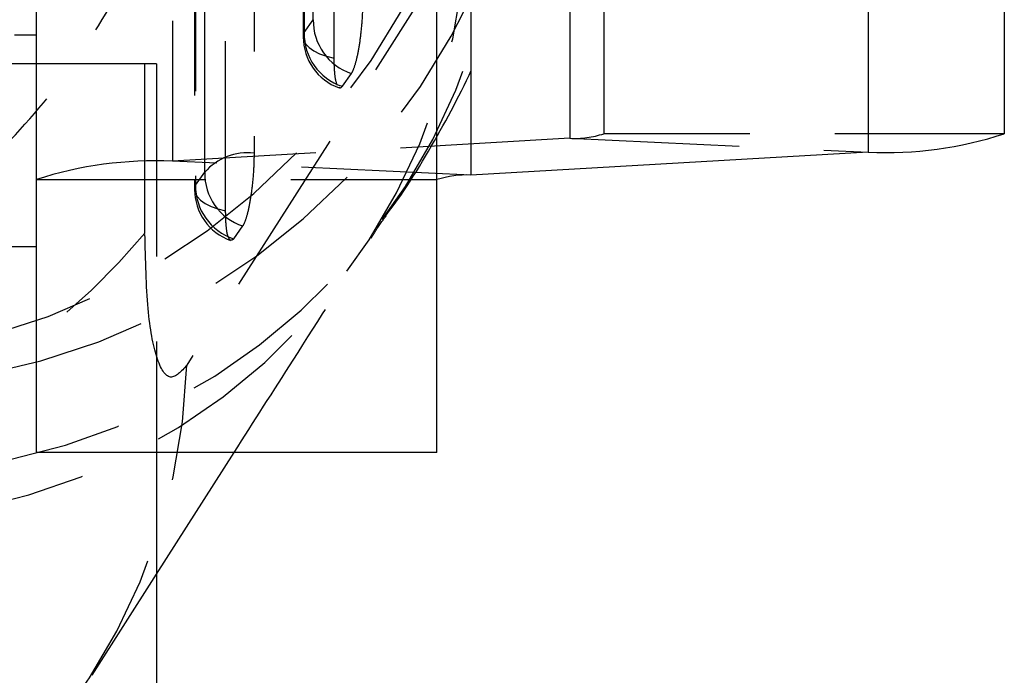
# Model space of a CAD drawing. Extents: x 55 to 332, y 12 to 285.
# Tile 31 of 36: x 324.22 to 331.59, y 242.27 to 247.18. Entities that reach past the tile are written whole.
import ezdxf

# ---------------------------------------------------------------- set-up
doc = ezdxf.new("R2010")
doc.units = 0
doc.linetypes.add('HIDDEN', pattern=[1.905, 1.27, -0.635])
doc.layers.get('0').update_dxf_attribs({"linetype": 'CONTINUOUS'})

msp = doc.modelspace()

# ---------------------------------------------------------------- linework, layer by layer
at = {"color": 7, "linetype": 'HIDDEN'}
for p, q in [((328.5911, 258.8079), (328.5911, 246.3246)), ((328.3364, 258.7735), (328.3364, 246.2902)), ((325.3602, 258.6016), (325.3602, 246.1183)), ((326.3399, 255.4108), (326.3398, 247.0502)), ((325.5275, 253.5961), (325.5264, 245.907)), ((325.1543, 245.5796), (325.1531, 251.064)), ((326.3467, 247.0828), (326.4153, 247.1792)), ((310.8411, 247.0655), (324.3411, 247.0655)), ((325.2411, 246.8491), (323.7411, 246.8491)), ((325.2411, 246.8491), (325.2411, 246.6739)), ((326.6995, 246.7765), (326.6309, 246.6801)), ((325.2411, 246.6739), (325.2411, 243.9358)), ((328.3364, 246.2902), (325.3602, 246.1183)), ((328.3364, 246.2902), (330.5721, 246.1868)), ((331.5911, 246.3246), (328.5911, 246.3246)), ((327.5959, 246.015), (325.3602, 246.1183)), ((325.5334, 245.9397), (325.6019, 246.036)), ((324.3411, 245.9806), (327.3411, 245.9806)), ((325.8861, 245.6333), (325.8175, 245.5369)), ((324.7578, 242.2682), (325.2411, 243.0253))]:
    msp.add_line(p, q, dxfattribs=at)
at = {"color": 7, "linetype": 'CONTINUOUS'}
for p, q in [((331.5911, 258.8079), (331.5911, 246.3246)), ((330.5721, 258.6701), (330.5721, 246.1868)), ((324.3411, 243.9358), (324.3411, 256.4192)), ((327.3411, 243.9358), (327.3411, 256.4192)), ((330.5721, 246.1868), (327.5959, 246.015)), ((310.8411, 245.4796), (324.3411, 245.4796)), ((327.3411, 243.9358), (324.3411, 243.9358)), ((325.2411, 243.0253), (325.8223, 243.9358)), ((325.2411, 243.9358), (325.2411, 240.4991))]:
    msp.add_line(p, q, dxfattribs=at)
at = {"color": 8, "linetype": 'CONTINUOUS'}
msp.add_line((327.5959, 247.7421), (327.5959, 246.015), dxfattribs=at)
at = {"color": 7, "linetype": 'HIDDEN', "flags": 128}
for points in [[(326.4153, 247.1792), (326.4153, 247.91), (326.4153, 250.833), (326.4153, 255.5963)], [(326.3468, 255.4434), (326.3468, 254.7126), (326.3468, 251.7895), (326.3467, 247.0828)], [(326.5719, 246.8902), (326.572, 247.621), (326.572, 250.5441), (326.5721, 255.2508)], [(325.9727, 253.9256), (325.9726, 253.1948), (325.9723, 250.2717), (325.9719, 246.1799)], [(325.6019, 246.036), (325.602, 246.7668), (325.6024, 249.6898), (325.6028, 253.7817)], [(325.5344, 253.6287), (325.5343, 252.8979), (325.5339, 249.9749), (325.5334, 245.9397)], [(325.7586, 245.7471), (325.7587, 246.4778), (325.7591, 249.4009), (325.7597, 253.4361)], [(327.5631, 247.8738), (325.7147, 244.9763), (325.4687, 244.5906)], [(326.3467, 247.0828), (326.3399, 247.0539), (326.3439, 247.025), (326.3588, 246.9967), (326.3841, 246.9698), (326.4191, 246.9451), (326.4629, 246.9232), (326.5143, 246.9048), (326.5719, 246.8902)], [(325.5334, 245.9397), (325.5265, 245.9108), (325.5306, 245.8818), (325.5454, 245.8535), (325.5707, 245.8266), (325.6057, 245.8019), (325.6495, 245.7801), (325.7009, 245.7616), (325.7586, 245.7471)]]:
    msp.add_lwpolyline(points, dxfattribs=at)
at = {"color": 7, "linetype": 'HIDDEN'}
for centre, radius, start, end in [((322.6376, 249.7002), 5.0712, 280.18599, 2.02837), ((322.9849, 249.5365), 5.107, 280.54455, 1.45837), ((323.1837, 248.4411), 4.6568, 276.74787, 358.01733), ((322.9778, 248.0161), 4.5875, 275.98689, 358.22269), ((326.8313, 247.1711), 0.4161, 178.88554, 251.53117), ((326.7627, 247.0747), 0.4161, 178.88535, 251.53059), ((326.7458, 247.0502), 0.406, 179.99933, 250.16595), ((328.3696, 247.0038), 0.7144, 267.33521, 288.06531), ((325.9262, 245.7498), 0.4325, 83.93932, 138.56805), ((325.2273, 243.2637), 2.8577, 87.33535, 108.06518), ((326.0179, 246.0279), 0.4161, 178.8796, 251.52505), ((325.9324, 245.907), 0.406, 179.99262, 250.16781), ((325.9494, 245.9315), 0.4161, 178.87895, 251.52427), ((321.3351, 248.7583), 4.9689, 266.68213, 320.22932), ((320.8836, 244.7341), 4.5873, 275.98563, 358.20751)]:
    msp.add_arc(centre, radius, start, end, dxfattribs=at)
at = {"color": 7, "linetype": 'CONTINUOUS'}
for centre, radius, start, end in [((330.705, 249.0415), 2.8577, 267.33538, 288.06513), ((327.5627, 245.3014), 0.7144, 87.33511, 108.06541)]:
    msp.add_arc(centre, radius, start, end, dxfattribs=at)
at = {"color": 7, "linetype": 'HIDDEN'}
for points, knots in [([(321.808, 244.8628), (322.2902, 245.0439), (323.0415, 245.3262), (323.8954, 246.002), (324.4867, 246.6313), (324.9653, 247.3594), (325.2526, 248.0075), (325.4964, 248.8079), (325.5726, 249.3598), (325.5772, 249.7853), (325.5772, 249.7901)], [0, 0, 0, 0, 0.2292824, 0.35719, 0.4851094, 0.6170191, 0.7489394, 0.8051279, 0.9977983, 1, 1, 1, 1]), ([(326.9504, 245.7013), (326.9576, 245.7105), (327.0983, 245.8897), (327.3411, 246.2862), (327.6605, 246.9004), (327.913, 247.5651), (328.0799, 248.2756), (328.1599, 248.8432), (328.1452, 249.1717), (328.1419, 249.2443)], [0, 0, 0, 0, 0.0112081, 0.2184403, 0.4094073, 0.592171, 0.7714587, 0.9494299, 1, 1, 1, 1]), ([(326.7852, 247.3231), (326.7845, 247.2829), (326.7829, 247.2012), (326.7708, 247.0678), (326.7527, 246.9441), (326.7298, 246.8441), (326.7113, 246.7946), (326.7014, 246.7794), (326.6995, 246.7765)], [0, 0, 0, 0, 0.185818, 0.377788, 0.569759, 0.761732, 0.953701, 1, 1, 1, 1]), ([(326.5939, 246.6878), (326.5886, 246.7061), (326.5781, 246.7426), (326.5725, 246.8227), (326.5721, 246.8759), (326.5719, 246.8902)], [0, 0, 0, 0, 0.421696, 0.8434, 1, 1, 1, 1]), ([(326.6309, 246.6801), (326.6249, 246.6721), (326.6173, 246.6619), (326.6111, 246.6697), (326.6098, 246.6714)], [0, 0, 0, 0, 0.782971, 1, 1, 1, 1]), ([(325.9719, 246.1799), (325.9711, 246.1398), (325.9696, 246.0581), (325.9575, 245.9248), (325.9393, 245.801), (325.9165, 245.701), (325.898, 245.6515), (325.888, 245.6362), (325.8861, 245.6333)], [0, 0, 0, 0, 0.185509, 0.37748, 0.56945, 0.761418, 0.953386, 1, 1, 1, 1]), ([(325.7922, 245.5267), (325.7858, 245.5363), (325.773, 245.5555), (325.761, 245.6349), (325.7594, 245.7099), (325.7586, 245.7471)], [0, 0, 0, 0, 0.3349268, 0.6698844, 1, 1, 1, 1]), ([(326.8497, 245.5429), (326.8623, 245.5636), (326.913, 245.6469), (326.9407, 245.6829), (326.9615, 245.7099)], [0, 0, 0, 0, 0.248826, 1, 1, 1, 1]), ([(325.4687, 244.5906), (325.4263, 244.544), (325.3413, 244.4506), (325.2391, 244.6136), (325.1681, 244.9864), (325.159, 245.3787), (325.1543, 245.5796)], [0, 0, 0, 0, 0.253415, 0.50737, 0.747644, 1, 1, 1, 1]), ([(325.8175, 245.5369), (325.8166, 245.5356), (325.8091, 245.5254), (325.8023, 245.5267), (325.7963, 245.5279)], [0, 0, 0, 0, 0.127147, 1, 1, 1, 1]), ([(325.8223, 243.9358), (325.9697, 244.1667), (326.3136, 244.7054), (326.657, 245.2437), (326.8532, 245.5514)], [0, 0, 0, 0, 0.428516, 1, 1, 1, 1])]:
    msp.add_open_spline(points, degree=3, knots=knots, dxfattribs=at)

doc.saveas('drawing.dxf')
